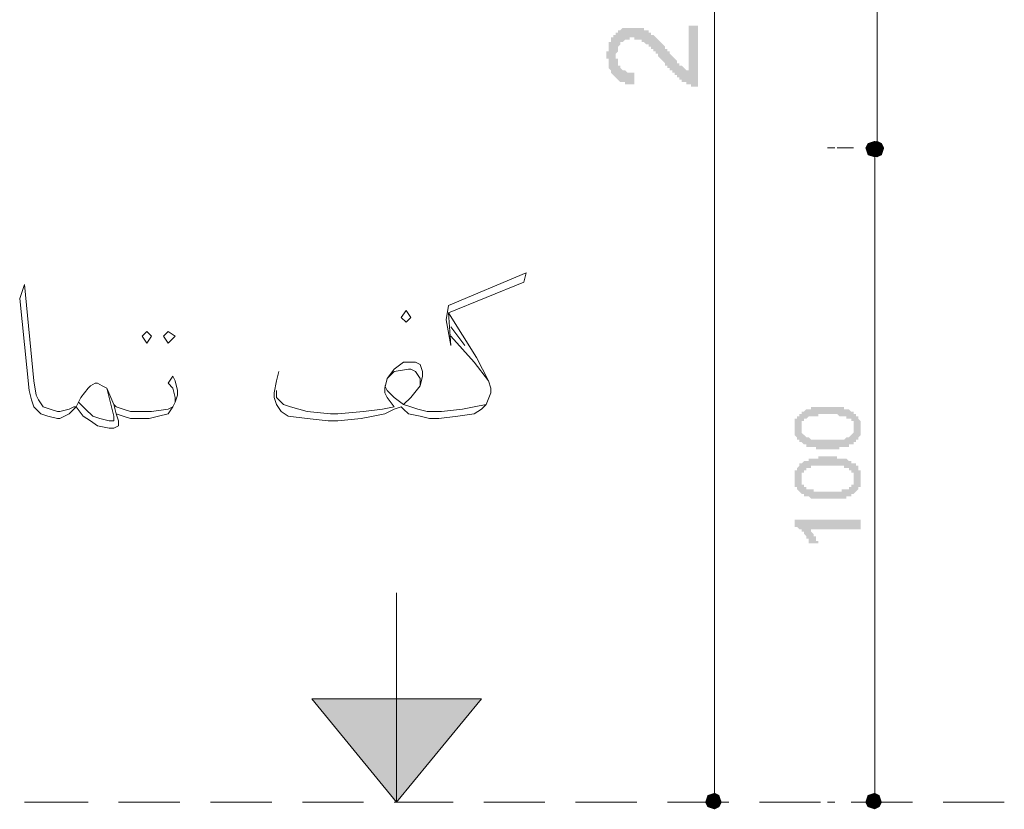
# Model space of a CAD drawing. Header units: metres. Extents: x 5.7 to 89.8, y 4 to 63.5.
# Tile 23 of 59: x 16.4 to 20.4, y 51.3 to 54.5. Entities that reach past the tile are written whole.
import ezdxf

# ---------------------------------------------------------------- set-up
doc = ezdxf.new("R2010")
doc.units = ezdxf.units.M
doc.header["$MEASUREMENT"] = 0
for name, color, linetype in [('PDF8_dim', 7, 'Continuous'), ('PDF8_khatchin', 7, 'Continuous'), ('PDF8_textt', 7, 'Continuous')]:
    doc.layers.add(name, color=color, linetype=linetype)

msp = doc.modelspace()

# ---------------------------------------------------------------- hatches: boundary and pattern name
at = {"layer": 'PDF8_dim', "transparency": 33554559}
for points in [[(19.15, 54.519), (19.1886, 54.519), (19.1886, 54.2686), (19.1886, 54.2686), (19.1789, 54.2686), (19.1789, 54.2686), (19.1693, 54.2686), (19.1693, 54.2686), (19.1597, 54.2686), (19.1597, 54.2686), (19.1597, 54.2782), (19.15, 54.2782), (19.15, 54.2782), (19.1404, 54.2782), (19.1404, 54.2879), (19.1308, 54.2879), (19.1308, 54.2879), (19.1211, 54.2879), (19.1211, 54.2975), (19.1211, 54.2975), (19.1115, 54.2975), (19.1115, 54.3071), (19.1115, 54.3071), (19.1019, 54.3071), (19.1019, 54.3071), (19.1019, 54.3168), (19.0922, 54.3168), (19.0922, 54.3168), (19.0922, 54.3264), (19.0826, 54.3264), (19.0826, 54.336), (19.073, 54.336), (19.073, 54.3457), (19.073, 54.3457), (19.0634, 54.3457), (19.0634, 54.3553), (19.0537, 54.3553), (19.0537, 54.3649), (19.0537, 54.3649), (19.0441, 54.3745), (19.0441, 54.3745), (19.0345, 54.3842), (19.0345, 54.3842), (19.0248, 54.3938), (19.0248, 54.3938), (19.0248, 54.4034), (19.0152, 54.4034), (19.0152, 54.4131), (19.0056, 54.4131), (19.0056, 54.4227), (19.0056, 54.4227), (18.9959, 54.4227), (18.9959, 54.4323), (18.9959, 54.4323), (18.9863, 54.4323), (18.9863, 54.4323), (18.9863, 54.442), (18.9767, 54.442), (18.9767, 54.442), (18.9767, 54.442), (18.967, 54.4516), (18.967, 54.4516), (18.9574, 54.4516), (18.9574, 54.4612), (18.9478, 54.4612), (18.9478, 54.4612), (18.9381, 54.4612), (18.9381, 54.4612), (18.9285, 54.4612), (18.9285, 54.4709), (18.9189, 54.4709), (18.9189, 54.4709), (18.9189, 54.4709), (18.9093, 54.4709), (18.9093, 54.4612), (18.8996, 54.4612), (18.8996, 54.4612), (18.89, 54.4612), (18.89, 54.4612), (18.8804, 54.4516), (18.8804, 54.4516), (18.8707, 54.4516), (18.8707, 54.4516), (18.8707, 54.442), (18.8707, 54.442), (18.8611, 54.4323), (18.8611, 54.4323), (18.8611, 54.4227), (18.8611, 54.4227), (18.8611, 54.4131), (18.8611, 54.4131), (18.8515, 54.4034), (18.8515, 54.4034), (18.8515, 54.3938), (18.8515, 54.3938), (18.8515, 54.3842), (18.8611, 54.3842), (18.8611, 54.3745), (18.8611, 54.3745), (18.8611, 54.3649), (18.8611, 54.3649), (18.8611, 54.3553), (18.8707, 54.3553), (18.8707, 54.3457), (18.8707, 54.3457), (18.8707, 54.3457), (18.8804, 54.336), (18.8804, 54.336), (18.89, 54.336), (18.89, 54.336), (18.8996, 54.3264), (18.8996, 54.3264), (18.8996, 54.3264), (18.9093, 54.3264), (18.9189, 54.3264), (18.9189, 54.3264), (18.9285, 54.3264), (18.9285, 54.3264), (18.9285, 54.2782), (18.9189, 54.2782), (18.9093, 54.2782), (18.9093, 54.2782), (18.8996, 54.2782), (18.8996, 54.2782), (18.89, 54.2782), (18.89, 54.2879), (18.8804, 54.2879), (18.8804, 54.2879), (18.8707, 54.2879), (18.8707, 54.2879), (18.8611, 54.2975), (18.8611, 54.2975), (18.8611, 54.2975), (18.8515, 54.3071), (18.8515, 54.3071), (18.8515, 54.3071), (18.8418, 54.3168), (18.8418, 54.3168), (18.8418, 54.3168), (18.8322, 54.3264), (18.8322, 54.3264), (18.8322, 54.336), (18.8322, 54.336), (18.8322, 54.336), (18.8226, 54.3457), (18.8226, 54.3457), (18.8226, 54.3553), (18.8226, 54.3553), (18.8226, 54.3649), (18.8226, 54.3745), (18.8226, 54.3745), (18.8226, 54.3842), (18.8129, 54.3842), (18.8129, 54.3938), (18.8129, 54.3938), (18.8129, 54.4034), (18.8129, 54.4131), (18.8226, 54.4131), (18.8226, 54.4227), (18.8226, 54.4227), (18.8226, 54.4323), (18.8226, 54.4323), (18.8226, 54.442), (18.8226, 54.442), (18.8226, 54.4516), (18.8322, 54.4516), (18.8322, 54.4612), (18.8322, 54.4612), (18.8322, 54.4709), (18.8418, 54.4709), (18.8418, 54.4709), (18.8418, 54.4805), (18.8515, 54.4805), (18.8515, 54.4805), (18.8515, 54.4901), (18.8515, 54.4901), (18.8611, 54.4901), (18.8611, 54.4998), (18.8707, 54.4998), (18.8707, 54.4998), (18.8707, 54.4998), (18.8804, 54.5094), (18.8804, 54.5094), (18.89, 54.5094), (18.89, 54.5094), (18.8996, 54.5094), (18.8996, 54.5094), (18.9093, 54.5094), (18.9189, 54.5094), (18.9189, 54.5094), (18.9189, 54.5094), (18.9285, 54.5094), (18.9285, 54.5094), (18.9381, 54.5094), (18.9381, 54.5094), (18.9478, 54.5094), (18.9478, 54.5094), (18.9574, 54.5094), (18.9574, 54.5094), (18.967, 54.5094), (18.967, 54.4998), (18.9767, 54.4998), (18.9767, 54.4998), (18.9863, 54.4998), (18.9863, 54.4901), (18.9863, 54.4901), (18.9959, 54.4901), (18.9959, 54.4805), (19.0056, 54.4805), (19.0056, 54.4805), (19.0152, 54.4709), (19.0152, 54.4709), (19.0152, 54.4709), (19.0152, 54.4709), (19.0248, 54.4612), (19.0248, 54.4612), (19.0248, 54.4612), (19.0345, 54.4516), (19.0345, 54.4516), (19.0345, 54.4516), (19.0441, 54.442), (19.0441, 54.442), (19.0537, 54.4323), (19.0537, 54.4323), (19.0537, 54.4227), (19.0634, 54.4227), (19.0634, 54.4131), (19.073, 54.4131), (19.073, 54.4034), (19.073, 54.4034), (19.0826, 54.3938), (19.0826, 54.3938), (19.0922, 54.3842), (19.0922, 54.3842), (19.1019, 54.3745), (19.1019, 54.3745), (19.1019, 54.3649), (19.1115, 54.3649), (19.1115, 54.3649), (19.1115, 54.3553), (19.1211, 54.3553), (19.1211, 54.3553), (19.1211, 54.3553), (19.1211, 54.3553), (19.1308, 54.3457), (19.1308, 54.3457), (19.1404, 54.336), (19.1404, 54.336), (19.1404, 54.336), (19.15, 54.336), (19.15, 54.3264)], [(19.8531, 52.4965), (19.8531, 52.4579), (19.6412, 52.4579), (19.6412, 52.4579), (19.6412, 52.4579), (19.6509, 52.4579), (19.6509, 52.4483), (19.6509, 52.4483), (19.6509, 52.4483), (19.6605, 52.4387), (19.6605, 52.4387), (19.6605, 52.4387), (19.6605, 52.429), (19.6605, 52.429), (19.6701, 52.429), (19.6701, 52.4194), (19.6701, 52.4194), (19.6701, 52.4194), (19.6701, 52.4098), (19.6701, 52.4098), (19.6798, 52.4098), (19.6798, 52.4001), (19.6798, 52.4001), (19.6798, 52.4001), (19.6798, 52.4001), (19.6509, 52.4001), (19.6509, 52.4001), (19.6412, 52.4001), (19.6412, 52.4098), (19.6412, 52.4098), (19.6412, 52.4098), (19.6412, 52.4194), (19.6316, 52.4194), (19.6316, 52.4194), (19.6316, 52.429), (19.6316, 52.429), (19.6316, 52.429), (19.622, 52.4387), (19.622, 52.4387), (19.622, 52.4387), (19.622, 52.4483), (19.622, 52.4483), (19.6123, 52.4483), (19.6123, 52.4483), (19.6123, 52.4579), (19.6027, 52.4579), (19.6027, 52.4579), (19.6027, 52.4579), (19.5931, 52.4676), (19.5931, 52.4676), (19.5931, 52.4676), (19.5931, 52.4676), (19.5834, 52.4676), (19.5834, 52.4772), (19.5834, 52.4772), (19.5834, 52.4965)]]:
    msp.add_hatch(color=256, dxfattribs=at).paths.add_polyline_path(points)
h = msp.add_hatch(color=256, dxfattribs=at)
h.paths.add_polyline_path([(19.7183, 52.7854), (19.7183, 52.7854), (19.7086, 52.7854), (19.7086, 52.7854), (19.699, 52.7854), (19.699, 52.7854), (19.6894, 52.7854), (19.6894, 52.7854), (19.6798, 52.7854), (19.6798, 52.7854), (19.6798, 52.7854), (19.6701, 52.7854), (19.6701, 52.7854), (19.6701, 52.795), (19.6605, 52.795), (19.6605, 52.795), (19.6605, 52.795), (19.6509, 52.795), (19.6509, 52.795), (19.6509, 52.795), (19.6412, 52.795), (19.6412, 52.795), (19.6412, 52.795), (19.6316, 52.795), (19.6316, 52.8047), (19.6316, 52.8047), (19.622, 52.8047), (19.622, 52.8047), (19.622, 52.8047), (19.6123, 52.8143), (19.6123, 52.8143), (19.6123, 52.8143), (19.6027, 52.8143), (19.6027, 52.8143), (19.6027, 52.8239), (19.6027, 52.8239), (19.5931, 52.8239), (19.5931, 52.8239), (19.5931, 52.8336), (19.5931, 52.8336), (19.5931, 52.8336), (19.5834, 52.8432), (19.5834, 52.8432), (19.5834, 52.8432), (19.5834, 52.8528), (19.5834, 52.8528), (19.5834, 52.8624), (19.5834, 52.8624), (19.5834, 52.8624), (19.5834, 52.8721), (19.5834, 52.8721), (19.5834, 52.8721), (19.5834, 52.8817), (19.5834, 52.8817), (19.5834, 52.8817), (19.5834, 52.8913), (19.5834, 52.8913), (19.5834, 52.901), (19.5834, 52.901), (19.5834, 52.901), (19.5834, 52.9106), (19.5931, 52.9106), (19.5931, 52.9106), (19.5931, 52.9106), (19.5931, 52.9202), (19.5931, 52.9202), (19.6027, 52.9202), (19.6027, 52.9299), (19.6027, 52.9299), (19.6027, 52.9299), (19.6123, 52.9299), (19.6123, 52.9395), (19.6123, 52.9395), (19.622, 52.9395), (19.622, 52.9395), (19.622, 52.9395), (19.6316, 52.9491), (19.6316, 52.9491), (19.6316, 52.9491), (19.6412, 52.9491), (19.6412, 52.9491), (19.6412, 52.9491), (19.6509, 52.9491), (19.6509, 52.9588), (19.6509, 52.9588), (19.6605, 52.9588), (19.6605, 52.9588), (19.6605, 52.9588), (19.6701, 52.9588), (19.6701, 52.9588), (19.6701, 52.9588), (19.6798, 52.9588), (19.6798, 52.9588), (19.6798, 52.9588), (19.6894, 52.9588), (19.6894, 52.9588), (19.699, 52.9588), (19.699, 52.9588), (19.7086, 52.9588), (19.7086, 52.9588), (19.7183, 52.9588), (19.7183, 52.9588), (19.7183, 52.9588), (19.7183, 52.9588), (19.7279, 52.9588), (19.7279, 52.9588), (19.7375, 52.9588), (19.7375, 52.9588), (19.7472, 52.9588), (19.7472, 52.9588), (19.7568, 52.9588), (19.7568, 52.9588), (19.7568, 52.9588), (19.7664, 52.9588), (19.7664, 52.9588), (19.7664, 52.9588), (19.7761, 52.9588), (19.7761, 52.9588), (19.7761, 52.9588), (19.7857, 52.9588), (19.7857, 52.9491), (19.7857, 52.9491), (19.7953, 52.9491), (19.7953, 52.9491), (19.7953, 52.9491), (19.805, 52.9491), (19.805, 52.9491), (19.805, 52.9491), (19.8146, 52.9395), (19.8146, 52.9395), (19.8146, 52.9395), (19.8242, 52.9395), (19.8242, 52.9395), (19.8242, 52.9299), (19.8339, 52.9299), (19.8339, 52.9299), (19.8339, 52.9299), (19.8339, 52.9202), (19.8435, 52.9202), (19.8435, 52.9202), (19.8435, 52.9202), (19.8435, 52.9106), (19.8435, 52.9106), (19.8435, 52.9106), (19.8531, 52.901), (19.8531, 52.901), (19.8531, 52.901), (19.8531, 52.8913), (19.8531, 52.8913), (19.8531, 52.8817), (19.8531, 52.8817), (19.8531, 52.8817), (19.8531, 52.8721), (19.8531, 52.8721), (19.8531, 52.8721), (19.8531, 52.8624), (19.8531, 52.8624), (19.8531, 52.8624), (19.8531, 52.8528), (19.8531, 52.8528), (19.8531, 52.8432), (19.8531, 52.8432), (19.8531, 52.8432), (19.8435, 52.8336), (19.8435, 52.8336), (19.8435, 52.8336), (19.8435, 52.8336), (19.8435, 52.8239), (19.8339, 52.8239), (19.8339, 52.8239), (19.8339, 52.8143), (19.8339, 52.8143), (19.8242, 52.8143), (19.8242, 52.8143), (19.8242, 52.8143), (19.8242, 52.8143), (19.8242, 52.8047), (19.8146, 52.8047), (19.8146, 52.8047), (19.8146, 52.8047), (19.805, 52.8047), (19.805, 52.8047), (19.805, 52.8047), (19.805, 52.795), (19.7953, 52.795), (19.7953, 52.795), (19.7953, 52.795), (19.7857, 52.795), (19.7857, 52.795), (19.7857, 52.795), (19.7761, 52.795), (19.7761, 52.795), (19.7664, 52.795), (19.7664, 52.7854), (19.7664, 52.7854), (19.7568, 52.7854), (19.7568, 52.7854), (19.7472, 52.7854), (19.7472, 52.7854), (19.7375, 52.7854), (19.7375, 52.7854), (19.7279, 52.7854), (19.7279, 52.7854), (19.7183, 52.7854), (19.7183, 52.7854)], flags=0)
h.paths.add_polyline_path([(19.7183, 52.8239), (19.7279, 52.8239), (19.7279, 52.8239), (19.7375, 52.8239), (19.7375, 52.8239), (19.7472, 52.8239), (19.7472, 52.8239), (19.7568, 52.8239), (19.7568, 52.8239), (19.7568, 52.8239), (19.7664, 52.8239), (19.7664, 52.8239), (19.7761, 52.8239), (19.7761, 52.8239), (19.7761, 52.8239), (19.7857, 52.8239), (19.7857, 52.8239), (19.7857, 52.8239), (19.7953, 52.8336), (19.7953, 52.8336), (19.7953, 52.8336), (19.7953, 52.8336), (19.805, 52.8336), (19.805, 52.8336), (19.805, 52.8336), (19.805, 52.8336), (19.805, 52.8336), (19.8146, 52.8432), (19.8146, 52.8432), (19.8146, 52.8432), (19.8242, 52.8528), (19.8242, 52.8528), (19.8242, 52.8528), (19.8242, 52.8624), (19.8242, 52.8624), (19.8242, 52.8624), (19.8242, 52.8721), (19.8242, 52.8721), (19.8242, 52.8721), (19.8242, 52.8817), (19.8242, 52.8817), (19.8242, 52.8817), (19.8242, 52.8913), (19.8242, 52.8913), (19.8242, 52.8913), (19.8242, 52.901), (19.8146, 52.901), (19.8146, 52.901), (19.8146, 52.901), (19.8146, 52.9106), (19.805, 52.9106), (19.805, 52.9106), (19.805, 52.9106), (19.805, 52.9106), (19.7953, 52.9106), (19.7953, 52.9202), (19.7953, 52.9202), (19.7953, 52.9202), (19.7857, 52.9202), (19.7857, 52.9202), (19.7857, 52.9202), (19.7761, 52.9202), (19.7761, 52.9202), (19.7761, 52.9202), (19.7664, 52.9202), (19.7664, 52.9202), (19.7664, 52.9202), (19.7568, 52.9299), (19.7568, 52.9299), (19.7472, 52.9299), (19.7472, 52.9299), (19.7375, 52.9299), (19.7375, 52.9299), (19.7279, 52.9299), (19.7279, 52.9299), (19.7183, 52.9299), (19.7183, 52.9299), (19.7086, 52.9299), (19.7086, 52.9299), (19.699, 52.9299), (19.699, 52.9299), (19.6894, 52.9299), (19.6894, 52.9299), (19.6798, 52.9299), (19.6798, 52.9299), (19.6798, 52.9202), (19.6701, 52.9202), (19.6701, 52.9202), (19.6605, 52.9202), (19.6605, 52.9202), (19.6605, 52.9202), (19.6509, 52.9202), (19.6509, 52.9202), (19.6509, 52.9202), (19.6412, 52.9202), (19.6412, 52.9202), (19.6412, 52.9202), (19.6412, 52.9202), (19.6316, 52.9106), (19.6316, 52.9106), (19.6316, 52.9106), (19.6316, 52.9106), (19.6316, 52.9106), (19.622, 52.9106), (19.622, 52.901), (19.622, 52.901), (19.6123, 52.901), (19.6123, 52.8913), (19.6123, 52.8913), (19.6123, 52.8913), (19.6123, 52.8817), (19.6123, 52.8817), (19.6123, 52.8817), (19.6123, 52.8721), (19.6123, 52.8721), (19.6123, 52.8721), (19.6123, 52.8624), (19.6123, 52.8624), (19.6123, 52.8624), (19.6123, 52.8528), (19.6123, 52.8528), (19.6123, 52.8528), (19.622, 52.8432), (19.622, 52.8432), (19.622, 52.8432), (19.622, 52.8432), (19.6316, 52.8336), (19.6316, 52.8336), (19.6316, 52.8336), (19.6316, 52.8336), (19.6412, 52.8336), (19.6412, 52.8336), (19.6412, 52.8336), (19.6412, 52.8336), (19.6509, 52.8239), (19.6509, 52.8239), (19.6509, 52.8239), (19.6605, 52.8239), (19.6605, 52.8239), (19.6605, 52.8239), (19.6701, 52.8239), (19.6701, 52.8239), (19.6798, 52.8239), (19.6798, 52.8239), (19.6798, 52.8239), (19.6894, 52.8239), (19.6894, 52.8239), (19.699, 52.8239), (19.699, 52.8239), (19.7086, 52.8239), (19.7086, 52.8239), (19.7183, 52.8239), (19.7183, 52.8239)], flags=0)
h = msp.add_hatch(color=256, dxfattribs=at)
h.paths.add_polyline_path([(19.7183, 52.5831), (19.7183, 52.5831), (19.7086, 52.5831), (19.7086, 52.5831), (19.699, 52.5831), (19.699, 52.5831), (19.6894, 52.5831), (19.6894, 52.5831), (19.6798, 52.5831), (19.6798, 52.5831), (19.6798, 52.5831), (19.6701, 52.5831), (19.6701, 52.5831), (19.6701, 52.5831), (19.6605, 52.5831), (19.6605, 52.5831), (19.6605, 52.5831), (19.6509, 52.5831), (19.6509, 52.5831), (19.6509, 52.5831), (19.6412, 52.5928), (19.6412, 52.5928), (19.6412, 52.5928), (19.6316, 52.5928), (19.6316, 52.5928), (19.6316, 52.5928), (19.622, 52.5928), (19.622, 52.6024), (19.622, 52.6024), (19.6123, 52.6024), (19.6123, 52.6024), (19.6123, 52.6024), (19.6027, 52.612), (19.6027, 52.612), (19.6027, 52.612), (19.6027, 52.612), (19.5931, 52.6217), (19.5931, 52.6217), (19.5931, 52.6217), (19.5931, 52.6217), (19.5931, 52.6313), (19.5834, 52.6313), (19.5834, 52.6313), (19.5834, 52.6409), (19.5834, 52.6409), (19.5834, 52.6506), (19.5834, 52.6506), (19.5834, 52.6506), (19.5834, 52.6602), (19.5834, 52.6602), (19.5834, 52.6698), (19.5834, 52.6698), (19.5834, 52.6698), (19.5834, 52.6698), (19.5834, 52.6795), (19.5834, 52.6795), (19.5834, 52.6891), (19.5834, 52.6891), (19.5834, 52.6891), (19.5834, 52.6987), (19.5834, 52.6987), (19.5931, 52.6987), (19.5931, 52.7083), (19.5931, 52.7083), (19.5931, 52.7083), (19.5931, 52.7083), (19.6027, 52.718), (19.6027, 52.718), (19.6027, 52.718), (19.6027, 52.7276), (19.6123, 52.7276), (19.6123, 52.7276), (19.6123, 52.7276), (19.622, 52.7372), (19.622, 52.7372), (19.622, 52.7372), (19.6316, 52.7372), (19.6316, 52.7372), (19.6316, 52.7372), (19.6412, 52.7372), (19.6412, 52.7469), (19.6412, 52.7469), (19.6509, 52.7469), (19.6509, 52.7469), (19.6509, 52.7469), (19.6605, 52.7469), (19.6605, 52.7469), (19.6605, 52.7469), (19.6701, 52.7469), (19.6701, 52.7469), (19.6701, 52.7469), (19.6798, 52.7469), (19.6798, 52.7469), (19.6798, 52.7565), (19.6894, 52.7565), (19.6894, 52.7565), (19.699, 52.7565), (19.699, 52.7565), (19.7086, 52.7565), (19.7086, 52.7565), (19.7183, 52.7565), (19.7183, 52.7565), (19.7183, 52.7565), (19.7183, 52.7565), (19.7279, 52.7565), (19.7279, 52.7565), (19.7375, 52.7565), (19.7375, 52.7565), (19.7472, 52.7565), (19.7472, 52.7565), (19.7568, 52.7565), (19.7568, 52.7469), (19.7568, 52.7469), (19.7664, 52.7469), (19.7664, 52.7469), (19.7664, 52.7469), (19.7761, 52.7469), (19.7761, 52.7469), (19.7761, 52.7469), (19.7857, 52.7469), (19.7857, 52.7469), (19.7857, 52.7469), (19.7953, 52.7469), (19.7953, 52.7469), (19.7953, 52.7469), (19.805, 52.7372), (19.805, 52.7372), (19.805, 52.7372), (19.8146, 52.7372), (19.8146, 52.7372), (19.8146, 52.7276), (19.8242, 52.7276), (19.8242, 52.7276), (19.8242, 52.7276), (19.8339, 52.7276), (19.8339, 52.718), (19.8339, 52.718), (19.8339, 52.718), (19.8435, 52.718), (19.8435, 52.7083), (19.8435, 52.7083), (19.8435, 52.7083), (19.8435, 52.6987), (19.8435, 52.6987), (19.8531, 52.6987), (19.8531, 52.6891), (19.8531, 52.6891), (19.8531, 52.6891), (19.8531, 52.6795), (19.8531, 52.6795), (19.8531, 52.6795), (19.8531, 52.6698), (19.8531, 52.6698), (19.8531, 52.6698), (19.8531, 52.6602), (19.8531, 52.6602), (19.8531, 52.6506), (19.8531, 52.6506), (19.8531, 52.6506), (19.8531, 52.6409), (19.8531, 52.6409), (19.8531, 52.6409), (19.8531, 52.6313), (19.8435, 52.6313), (19.8435, 52.6313), (19.8435, 52.6217), (19.8435, 52.6217), (19.8435, 52.6217), (19.8339, 52.612), (19.8339, 52.612), (19.8339, 52.612), (19.8339, 52.612), (19.8242, 52.6024), (19.8242, 52.6024), (19.8242, 52.6024), (19.8242, 52.6024), (19.8242, 52.6024), (19.8146, 52.6024), (19.8146, 52.5928), (19.8146, 52.5928), (19.805, 52.5928), (19.805, 52.5928), (19.805, 52.5928), (19.805, 52.5928), (19.7953, 52.5928), (19.7953, 52.5928), (19.7953, 52.5831), (19.7857, 52.5831), (19.7857, 52.5831), (19.7857, 52.5831), (19.7761, 52.5831), (19.7761, 52.5831), (19.7664, 52.5831), (19.7664, 52.5831), (19.7664, 52.5831), (19.7568, 52.5831), (19.7568, 52.5831), (19.7472, 52.5831), (19.7472, 52.5831), (19.7375, 52.5831), (19.7375, 52.5831), (19.7279, 52.5831), (19.7279, 52.5831), (19.7183, 52.5831), (19.7183, 52.5831)], flags=0)
h.paths.add_polyline_path([(19.7183, 52.612), (19.7279, 52.612), (19.7279, 52.612), (19.7375, 52.612), (19.7375, 52.612), (19.7472, 52.612), (19.7472, 52.612), (19.7568, 52.612), (19.7568, 52.612), (19.7568, 52.612), (19.7664, 52.612), (19.7664, 52.612), (19.7761, 52.612), (19.7761, 52.6217), (19.7761, 52.6217), (19.7857, 52.6217), (19.7857, 52.6217), (19.7857, 52.6217), (19.7953, 52.6217), (19.7953, 52.6217), (19.7953, 52.6217), (19.7953, 52.6217), (19.805, 52.6217), (19.805, 52.6313), (19.805, 52.6313), (19.805, 52.6313), (19.805, 52.6313), (19.8146, 52.6313), (19.8146, 52.6313), (19.8146, 52.6409), (19.8242, 52.6409), (19.8242, 52.6409), (19.8242, 52.6506), (19.8242, 52.6506), (19.8242, 52.6506), (19.8242, 52.6602), (19.8242, 52.6602), (19.8242, 52.6602), (19.8242, 52.6698), (19.8242, 52.6698), (19.8242, 52.6698), (19.8242, 52.6795), (19.8242, 52.6795), (19.8242, 52.6795), (19.8242, 52.6891), (19.8242, 52.6891), (19.8146, 52.6891), (19.8146, 52.6987), (19.8146, 52.6987), (19.8146, 52.6987), (19.805, 52.6987), (19.805, 52.7083), (19.805, 52.7083), (19.805, 52.7083), (19.7953, 52.7083), (19.7953, 52.7083), (19.7953, 52.7083), (19.7953, 52.7083), (19.7857, 52.7083), (19.7857, 52.7083), (19.7857, 52.718), (19.7761, 52.718), (19.7761, 52.718), (19.7761, 52.718), (19.7664, 52.718), (19.7664, 52.718), (19.7664, 52.718), (19.7568, 52.718), (19.7568, 52.718), (19.7472, 52.718), (19.7472, 52.718), (19.7375, 52.718), (19.7375, 52.718), (19.7279, 52.718), (19.7279, 52.718), (19.7183, 52.718), (19.7183, 52.718), (19.7086, 52.718), (19.7086, 52.718), (19.699, 52.718), (19.699, 52.718), (19.6894, 52.718), (19.6894, 52.718), (19.6798, 52.718), (19.6798, 52.718), (19.6798, 52.718), (19.6701, 52.718), (19.6701, 52.718), (19.6605, 52.718), (19.6605, 52.718), (19.6605, 52.718), (19.6509, 52.718), (19.6509, 52.7083), (19.6509, 52.7083), (19.6412, 52.7083), (19.6412, 52.7083), (19.6412, 52.7083), (19.6412, 52.7083), (19.6316, 52.7083), (19.6316, 52.7083), (19.6316, 52.7083), (19.6316, 52.7083), (19.6316, 52.6987), (19.622, 52.6987), (19.622, 52.6987), (19.622, 52.6891), (19.6123, 52.6891), (19.6123, 52.6891), (19.6123, 52.6891), (19.6123, 52.6795), (19.6123, 52.6795), (19.6123, 52.6795), (19.6123, 52.6698), (19.6123, 52.6698), (19.6123, 52.6698), (19.6123, 52.6602), (19.6123, 52.6602), (19.6123, 52.6506), (19.6123, 52.6506), (19.6123, 52.6506), (19.6123, 52.6409), (19.6123, 52.6409), (19.622, 52.6409), (19.622, 52.6409), (19.622, 52.6313), (19.622, 52.6313), (19.6316, 52.6313), (19.6316, 52.6313), (19.6316, 52.6313), (19.6316, 52.6217), (19.6412, 52.6217), (19.6412, 52.6217), (19.6412, 52.6217), (19.6412, 52.6217), (19.6509, 52.6217), (19.6509, 52.6217), (19.6509, 52.6217), (19.6605, 52.6217), (19.6605, 52.6217), (19.6605, 52.612), (19.6701, 52.612), (19.6701, 52.612), (19.6798, 52.612), (19.6798, 52.612), (19.6798, 52.612), (19.6894, 52.612), (19.6894, 52.612), (19.699, 52.612), (19.699, 52.612), (19.7086, 52.612), (19.7086, 52.612), (19.7183, 52.612), (19.7183, 52.612)], flags=0)

# ---------------------------------------------------------------- linework, layer by layer
at = {"layer": 'PDF8_dim', "lineweight": 20}
for points in [[(19.256, 57.9862), (19.256, 57.9574), (19.256, 51.4081), (19.256, 51.3792)], [(19.9205, 57.9862), (19.9205, 57.9574), (19.9205, 54.0856), (19.9205, 54.0471)], [(19.7183, 54.0182), (19.7472, 54.0182)], [(19.8242, 54.0182), (19.7568, 54.0182)], [(19.9109, 53.9797), (19.9109, 53.9508), (19.9109, 51.4081), (19.9109, 51.3792)], [(19.0634, 51.3407), (19.0922, 51.3407)], [(19.7183, 51.3407), (19.7472, 51.3407)]]:
    msp.add_lwpolyline(points, dxfattribs=at)
at = {"layer": 'PDF8_dim', "transparency": 33554559}
for points in [[(19.882, 54.0375), (19.9109, 54.0182), (19.8724, 54.0182)], [(19.9109, 54.0471), (19.882, 54.0375), (19.9109, 54.0182)], [(19.9205, 54.0182), (19.8916, 54.0375), (19.882, 54.0182)], [(19.9205, 54.0471), (19.9205, 54.0182), (19.8916, 54.0375)], [(19.9302, 54.0375), (19.9109, 54.0182), (19.9109, 54.0471)], [(19.9398, 54.0182), (19.9302, 54.0375), (19.9109, 54.0182)], [(19.9398, 54.0375), (19.9205, 54.0471), (19.9205, 54.0182)], [(19.9205, 54.0182), (19.9494, 54.0182), (19.9398, 54.0375)], [(19.9109, 54.0182), (19.8724, 54.0182), (19.882, 53.9893)], [(19.882, 54.0182), (19.8916, 53.9893), (19.9205, 54.0182)], [(19.882, 53.9893), (19.9109, 53.9797), (19.9109, 54.0182)], [(19.8916, 53.9893), (19.9205, 54.0182), (19.9205, 53.9797)], [(19.9109, 53.9797), (19.9109, 54.0182), (19.9302, 53.9893)], [(19.9109, 54.0182), (19.9302, 53.9893), (19.9398, 54.0182)], [(19.9205, 53.9797), (19.9398, 53.9893), (19.9205, 54.0182)], [(19.9398, 53.9893), (19.9205, 54.0182), (19.9494, 54.0182)], [(19.256, 51.3792), (19.256, 51.3407), (19.2271, 51.3696)], [(19.2752, 51.3696), (19.256, 51.3792), (19.256, 51.3407)], [(19.9109, 51.3792), (19.9109, 51.3407), (19.882, 51.3696)], [(19.9302, 51.3696), (19.9109, 51.3792), (19.9109, 51.3407)], [(19.256, 51.3407), (19.2271, 51.3696), (19.2175, 51.3407)], [(19.2175, 51.3407), (19.2271, 51.3215), (19.256, 51.3407)], [(19.2271, 51.3215), (19.256, 51.3407), (19.256, 51.3118)], [(19.256, 51.3407), (19.2849, 51.3407), (19.2752, 51.3696)], [(19.256, 51.3118), (19.2752, 51.3215), (19.256, 51.3407)], [(19.2752, 51.3215), (19.256, 51.3407), (19.2849, 51.3407)], [(19.9109, 51.3407), (19.882, 51.3696), (19.8724, 51.3407)], [(19.8724, 51.3407), (19.882, 51.3215), (19.9109, 51.3407)], [(19.882, 51.3215), (19.9109, 51.3407), (19.9109, 51.3118)], [(19.9109, 51.3407), (19.9398, 51.3407), (19.9302, 51.3696)], [(19.9109, 51.3118), (19.9302, 51.3215), (19.9109, 51.3407)], [(19.9302, 51.3215), (19.9109, 51.3407), (19.9398, 51.3407)]]:
    msp.add_solid(points, dxfattribs=at)
at = {"layer": 'PDF8_khatchin', "lineweight": 18}
for points in [[(16.434, 51.3407), (16.6941, 51.3407)], [(16.8193, 51.3407), (17.0697, 51.3407)], [(17.1949, 51.3407), (17.4453, 51.3407)], [(17.5705, 51.3407), (17.8209, 51.3407)], [(17.9461, 51.3407), (18.1869, 51.3407)], [(18.3121, 51.3407), (18.5625, 51.3407)], [(18.6877, 51.3407), (18.9381, 51.3407)], [(19.0634, 51.3407), (19.3138, 51.3407)], [(19.439, 51.3407), (19.6894, 51.3407)], [(19.8146, 51.3407), (20.065, 51.3407)], [(20.1902, 51.3407), (20.4406, 51.3407)]]:
    msp.add_lwpolyline(points, dxfattribs=at)
at = {"layer": 'PDF8_textt', "lineweight": 20}
for points in [[(17.4742, 53.1032), (17.4646, 53.0647), (17.4549, 53.0165), (17.4549, 52.9973), (17.4646, 52.9684), (17.4838, 52.9395), (17.5127, 52.9202), (17.5898, 52.9106), (17.6765, 52.901), (17.715, 52.901), (17.8113, 52.9106), (17.8595, 52.9202), (17.9076, 52.9299), (17.9461, 52.9491), (17.975, 52.9588), (17.9847, 52.9491), (18.0039, 52.9299), (18.0521, 52.9202), (18.0906, 52.9106), (18.1002, 52.9106), (18.1291, 52.9106), (18.2062, 52.9202), (18.2736, 52.9299), (18.3025, 52.9491), (18.3218, 52.9684), (18.341, 53.0165), (18.341, 53.0358), (18.3314, 53.0647), (18.2832, 53.161), (18.1677, 53.344), (18.4759, 53.4692), (18.4855, 53.5077), (18.1677, 53.3729), (18.158, 53.3151), (18.1773, 53.2092), (18.1677, 53.344)], [(17.0504, 52.978), (17.0504, 52.9973), (17.0408, 53.0358), (17.0215, 53.0551), (17.0408, 53.084), (17.0504, 53.0647), (17.0601, 53.0262), (17.0601, 53.0069), (17.0504, 52.978), (17.0408, 52.9588), (17.0215, 52.9299), (16.983, 52.9202), (16.9445, 52.9106), (16.8771, 52.9106), (16.8674, 52.9106), (16.8385, 52.9202), (16.8097, 52.9299), (16.8, 52.9684), (16.7711, 53.0358), (16.7519, 53.0454), (16.7326, 53.0551), (16.723, 53.0551), (16.7037, 53.0454), (16.6941, 53.0358), (16.6652, 52.9973), (16.6459, 52.9588), (16.6267, 52.9395), (16.617, 52.9299), (16.5978, 52.9202), (16.5785, 52.9106), (16.5689, 52.9106), (16.5303, 52.9202), (16.5015, 52.9299), (16.4726, 52.9588), (16.4629, 52.9877), (16.4533, 53.0262), (16.4148, 53.4018), (16.434, 53.4596), (16.4726, 53.0647), (16.4822, 53.0069), (16.4918, 52.9877), (16.5111, 52.9588), (16.54, 52.9491), (16.5689, 52.9395), (16.5785, 52.9395), (16.617, 52.9491), (16.6363, 52.9588), (16.6459, 52.9588)], [(18.1773, 53.2862), (18.2351, 53.2092)], [(18.1773, 53.2477), (18.2736, 53.1418), (18.3314, 53.0647)], [(18.3218, 52.9684), (18.2736, 52.9588), (18.2254, 52.9491), (18.1388, 52.9395), (18.1002, 52.9395), (18.081, 52.9395), (18.0424, 52.9491), (18.0136, 52.9588), (17.9847, 52.9684), (18.0136, 52.9973), (18.0521, 53.0454), (18.0617, 53.084), (18.0617, 53.1032), (18.0521, 53.1321), (18.0328, 53.1418), (18.0136, 53.1418), (17.9847, 53.1418), (17.9461, 53.1129), (17.9172, 53.0743), (17.9076, 53.0358), (17.9076, 53.0165), (17.9172, 52.9973), (17.9461, 52.9588), (17.898, 52.9491), (17.8209, 52.9395), (17.715, 52.9299), (17.6861, 52.9299), (17.5898, 52.9395), (17.5224, 52.9588), (17.4935, 52.9684), (17.4646, 52.9973), (17.4646, 53.0262)], [(18.0521, 53.0454), (18.0521, 53.0743), (18.0328, 53.1032), (18.0136, 53.1129), (18.0039, 53.1129), (17.9461, 53.1032), (17.9172, 53.0743)], [(16.7711, 53.0358), (16.7808, 52.9973), (16.8, 52.9202), (16.8, 52.9106), (16.8, 52.901), (16.7808, 52.901), (16.7422, 52.9106), (16.7133, 52.9202), (16.6844, 52.9491), (16.6556, 52.978)], [(17.9076, 53.0454), (17.9172, 53.0262), (17.9461, 52.9973), (17.9847, 52.9684)], [(16.8097, 52.9299), (16.8193, 52.901), (16.8193, 52.8817), (16.8, 52.8721), (16.7808, 52.8721), (16.7326, 52.8817), (16.7037, 52.901), (16.6748, 52.9202), (16.6459, 52.9588), (16.6652, 52.9973)], [(16.8, 52.9684), (16.8097, 52.9588), (16.8385, 52.9491), (16.8674, 52.9395), (16.8771, 52.9395), (16.9541, 52.9395), (17.0215, 52.9491), (17.0408, 52.9588)], [(17.9558, 52.1979), (17.9558, 51.3407), (18.3025, 51.7645), (17.609, 51.7645), (17.9558, 51.3407)]]:
    msp.add_lwpolyline(points, dxfattribs=at)
for points in [[(17.9943, 53.3055), (18.0136, 53.3247), (17.9943, 53.3536), (17.975, 53.3247)], [(16.9349, 53.267), (16.9541, 53.2477), (16.9349, 53.2188), (16.9156, 53.2477)], [(17.0215, 53.267), (17.0504, 53.2477), (17.0215, 53.2188), (17.0023, 53.2477)]]:
    msp.add_lwpolyline(points, close=True, dxfattribs=at)
at = {"layer": 'PDF8_textt', "transparency": 33554559}
for points in [[(17.609, 51.7645), (17.9558, 51.7645), (17.9558, 51.3407)], [(17.9558, 51.7645), (17.9558, 51.3407), (18.3025, 51.7645)]]:
    msp.add_solid(points, dxfattribs=at)

doc.saveas('drawing.dxf')
